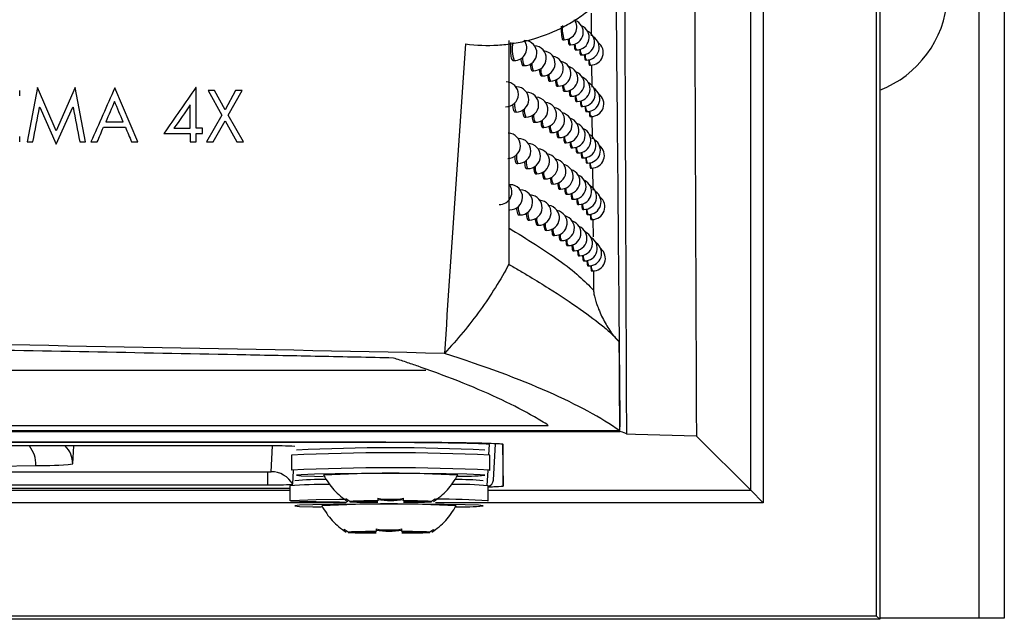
# Model space of a CAD drawing. Header units: millimetres. Extents: x 82 to 1337, y -230 to 1154.
# Tile 117 of 217: x 874 to 913, y 293 to 317. Entities that reach past the tile are written whole.
import ezdxf

# ---------------------------------------------------------------- set-up
doc = ezdxf.new("R2010")
doc.units = ezdxf.units.MM

msp = doc.modelspace()

# ---------------------------------------------------------------- linework, layer by layer
at = {"color": 7, "linetype": 'Continuous', "lineweight": 25}
for p, q in [((912.283, 292.864), (912.283, 652.864)), ((913.283, 652.864), (913.283, 292.864)), ((908.327, 361.626), (908.327, 292.821)), ((908.196, 292.951), (908.196, 334.976)), ((903.187, 297.961), (903.187, 334.762)), ((903.687, 334.762), (903.687, 297.461)), ((896.829, 316.967), (896.837, 316.069)), ((895.705, 315.917), (895.753, 315.916)), ((895.965, 315.714), (896.013, 315.713)), ((896.201, 315.512), (896.248, 315.511)), ((896.412, 315.31), (896.459, 315.309)), ((893.716, 315.089), (893.765, 315.088)), ((894.115, 314.883), (894.164, 314.883)), ((896.599, 315.108), (896.646, 315.107)), ((896.763, 314.907), (896.808, 314.906)), ((896.848, 314.912), (896.856, 314.019)), ((894.49, 314.679), (894.538, 314.678)), ((894.84, 314.474), (894.889, 314.473)), ((874.793, 314.013), (874.374, 311.842)), ((875.537, 312.289), (874.793, 314.013)), ((876.288, 314.013), (875.537, 312.289)), ((876.704, 311.842), (876.288, 314.013)), ((881.102, 314.009), (881.094, 314.009)), ((893.861, 314.035), (893.839, 314.035)), ((895.167, 314.27), (895.215, 314.269)), ((895.469, 314.067), (895.517, 314.066)), ((874.081, 313.685), (874.081, 313.894)), ((878.788, 311.842), (877.866, 313.993)), ((881.58, 313.894), (882.134, 312.906)), ((882.26, 313.123), (881.841, 313.894)), ((882.68, 313.894), (882.26, 313.123)), ((882.383, 312.906), (882.941, 313.894)), ((895.748, 313.864), (895.796, 313.863)), ((896.002, 313.661), (896.05, 313.66)), ((874.872, 313.23), (874.88, 313.23)), ((874.88, 313.23), (875.537, 311.759)), ((875.537, 311.759), (876.201, 313.23)), ((876.201, 313.23), (876.205, 313.23)), ((880.868, 313.317), (880.872, 313.317)), ((896.233, 313.459), (896.28, 313.458)), ((896.441, 313.257), (896.487, 313.256)), ((882.134, 312.906), (881.525, 311.842)), ((882.992, 311.842), (882.383, 312.906)), ((893.794, 313.036), (893.843, 313.035)), ((896.624, 313.055), (896.67, 313.055)), ((896.784, 312.854), (896.829, 312.854)), ((896.867, 312.859), (896.876, 311.971)), ((881.79, 311.842), (882.26, 312.688)), ((882.26, 312.688), (882.731, 311.842)), ((894.186, 312.831), (894.235, 312.83)), ((894.554, 312.626), (894.603, 312.625)), ((874.081, 311.842), (874.081, 312.055)), ((880.872, 312.174), (880.872, 311.842)), ((881.102, 311.842), (881.102, 312.174)), ((881.355, 312.174), (881.355, 312.387)), ((894.898, 312.422), (894.947, 312.421)), ((895.219, 312.218), (895.267, 312.217)), ((893.938, 311.984), (893.924, 311.984)), ((895.516, 312.015), (895.564, 312.014)), ((895.789, 311.812), (895.837, 311.811)), ((896.039, 311.609), (896.087, 311.608)), ((896.266, 311.407), (896.313, 311.406)), ((893.871, 310.985), (893.92, 310.984)), ((896.469, 311.205), (896.515, 311.204)), ((896.648, 311.004), (896.694, 311.003)), ((894.256, 310.78), (894.305, 310.779)), ((894.618, 310.575), (894.666, 310.574)), ((896.805, 310.803), (896.85, 310.802)), ((896.887, 310.808), (896.895, 309.923)), ((893.611, 310.139), (893.581, 310.139)), ((894.956, 310.371), (895.005, 310.37)), ((895.271, 310.167), (895.319, 310.166)), ((894.013, 309.933), (894.006, 309.933)), ((895.562, 309.964), (895.61, 309.963)), ((895.83, 309.761), (895.878, 309.76)), ((896.075, 309.558), (896.123, 309.558)), ((896.298, 309.356), (896.345, 309.355)), ((893.947, 308.934), (893.995, 308.934)), ((896.497, 309.155), (896.543, 309.154)), ((896.673, 308.953), (896.718, 308.953)), ((894.325, 308.729), (894.374, 308.729)), ((894.68, 308.525), (894.729, 308.524)), ((896.826, 308.752), (896.871, 308.752)), ((896.906, 308.757), (896.912, 308.064)), ((895.012, 308.321), (895.061, 308.32)), ((895.321, 308.117), (895.37, 308.116)), ((895.608, 307.914), (895.656, 307.913)), ((895.871, 307.711), (895.919, 307.71)), ((896.111, 307.509), (896.159, 307.508)), ((896.329, 307.307), (896.376, 307.306)), ((896.524, 307.105), (896.57, 307.104)), ((896.696, 306.904), (896.742, 306.903)), ((896.846, 306.703), (896.891, 306.702)), ((896.924, 306.707), (896.931, 305.937)), ((688.575, 300.311), (897.992, 300.311)), ((691.438, 300.548), (895.129, 300.548)), ((897.972, 300.33), (793.283, 300.33)), ((898.598, 300.186), (898.252, 300.195)), ((901.024, 300.124), (898.598, 300.186)), ((901.024, 300.124), (903.187, 297.961)), ((888.283, 299.873), (698.283, 299.873)), ((888.287, 299.864), (698.287, 299.867)), ((884.036, 299.729), (827.366, 299.73)), ((876.195, 299.012), (876.235, 299.729)), ((892.945, 298.363), (893.025, 299.813)), ((893.336, 298.127), (893.336, 299.785)), ((884.901, 299.364), (884.901, 298.764)), ((892.801, 298.764), (892.801, 299.364)), ((871.653, 298.897), (874.727, 298.95)), ((884.956, 298.201), (884.986, 298.75)), ((892.801, 298.764), (892.759, 298.754)), ((884.833, 298.039), (827.929, 298.039)), ((827.942, 298.049), (884.833, 298.048)), ((828.102, 298.185), (883.95, 298.184)), ((884.833, 298.142), (884.833, 297.542)), ((892.733, 297.542), (892.733, 298.142)), ((903.187, 297.961), (903.687, 297.461)), ((888.03, 297.521), (887.223, 297.521)), ((887.223, 297.503), (888.03, 297.503)), ((890.48, 297.521), (889.672, 297.521)), ((889.672, 297.503), (890.48, 297.503)), ((892.733, 297.542), (892.692, 297.532)), ((887.962, 296.299), (887.155, 296.299)), ((887.155, 296.281), (887.962, 296.281)), ((890.412, 296.299), (889.605, 296.299)), ((889.605, 296.281), (890.412, 296.281)), ((908.196, 292.951), (678.371, 292.951)), ((908.196, 292.951), (908.327, 292.821)), ((912.283, 292.864), (908.327, 292.864)), ((913.283, 292.864), (912.283, 292.864)), ((908.327, 292.821), (678.24, 292.821))]:
    msp.add_line(p, q, dxfattribs=at)
at = {"color": 8, "linetype": 'Continuous', "lineweight": 25}
for p, q in [((696.319, 302.754), (890.248, 302.754)), ((884.09, 298.701), (884.147, 299.729)), ((892.764, 299.373), (892.787, 299.785)), ((893.307, 299.788), (893.336, 298.127)), ((892.697, 298.152), (892.73, 298.751)), ((828.475, 298.7), (883.951, 298.699)), ((828.858, 297.961), (884.833, 297.961)), ((892.733, 297.961), (903.187, 297.961)), ((887.067, 297.461), (829.721, 297.461)), ((903.687, 297.461), (890.637, 297.461))]:
    msp.add_line(p, q, dxfattribs=at)
at = {"color": 8, "linetype": 'Continuous', "lineweight": 25, "flags": 128}
for points in [[(894.178, 315.882), (894.181, 315.882), (894.181, 315.882)], [(893.846, 314.026), (893.86, 314.035), (893.861, 314.035)], [(893.927, 311.979), (893.937, 311.984), (893.938, 311.984)], [(894.008, 309.932), (894.013, 309.933), (894.013, 309.933)]]:
    msp.add_lwpolyline(points, dxfattribs=at)
at = {"color": 7, "linetype": 'Continuous', "lineweight": 25, "flags": 128}
for points in [[(892.601, 298.564), (892.418, 298.584), (891.885, 298.603), (891.055, 298.617), (890.01, 298.626), (888.851, 298.63), (887.692, 298.626), (886.647, 298.617), (885.817, 298.603), (885.285, 298.584), (885.101, 298.564), (885.285, 298.544), (885.817, 298.526), (886.167, 298.518)], [(887.108, 297.48), (886.808, 297.483), (885.888, 297.496), (885.225, 297.513), (884.877, 297.532), (884.877, 297.553), (885.225, 297.572), (885.888, 297.589), (886.808, 297.602), (887.063, 297.604)], [(892.533, 297.342), (892.35, 297.363), (891.817, 297.381), (890.988, 297.395), (889.942, 297.405), (888.783, 297.408), (887.625, 297.405), (886.579, 297.395), (885.75, 297.381), (885.217, 297.363), (885.033, 297.342), (885.217, 297.322), (885.75, 297.304), (886.1, 297.297)]]:
    msp.add_lwpolyline(points, dxfattribs=at)
at = {"color": 7, "linetype": 'Continuous', "lineweight": 25}
for centre, radius, start, end in [((906.783, 317.864), 4.25, 291.2974, 60.3884), ((895.762, 316.416), 0.5, 268.9784, 36.053), ((896.022, 316.213), 0.5, 268.9784, 71.1954), ((896.257, 316.011), 0.5, 268.9784, 67.356), ((896.468, 315.809), 0.5, 268.9784, 63.2363), ((896.655, 315.607), 0.5, 268.9784, 58.7947), ((893.773, 315.588), 0.5, 268.9784, 37.4642), ((894.173, 315.382), 0.5, 268.9784, 88.9784), ((894.547, 315.178), 0.5, 268.9784, 86.6176), ((896.817, 315.406), 0.5, 268.9784, 53.9892), ((894.898, 314.973), 0.5, 268.9784, 83.6833), ((895.224, 314.769), 0.5, 268.9784, 80.6231), ((895.526, 314.566), 0.5, 268.9784, 77.4133), ((895.805, 314.363), 0.5, 268.9784, 74.0266), ((896.059, 314.16), 0.5, 268.9784, 70.4325), ((896.289, 313.958), 0.5, 268.9784, 66.5965), ((893.435, 313.741), 0.5, 268.9784, 88.9784), ((893.852, 313.535), 0.5, 268.9784, 88.9784), ((896.496, 313.756), 0.5, 268.9784, 62.4809), ((894.244, 313.33), 0.5, 268.9784, 88.9784), ((894.612, 313.125), 0.5, 268.9784, 85.8272), ((896.679, 313.555), 0.5, 268.9784, 58.0456), ((896.838, 313.354), 0.5, 268.9784, 53.2508), ((894.956, 312.921), 0.5, 268.9784, 82.9024), ((895.276, 312.717), 0.5, 268.9784, 79.8498), ((895.573, 312.514), 0.5, 268.9784, 76.6457), ((895.846, 312.311), 0.5, 268.9784, 73.2634), ((896.096, 312.108), 0.5, 268.9784, 69.6727), ((893.52, 311.689), 0.5, 268.9784, 88.9784), ((896.322, 311.906), 0.5, 268.9784, 65.84), ((896.524, 311.704), 0.5, 268.9784, 61.7287), ((893.929, 311.484), 0.5, 268.9784, 88.9784), ((894.314, 311.279), 0.5, 268.9784, 88.9784), ((896.703, 311.503), 0.5, 268.9784, 57.3003), ((896.859, 311.302), 0.5, 268.9784, 52.517), ((894.675, 311.074), 0.5, 268.9784, 85.042), ((895.013, 310.87), 0.5, 268.9784, 82.1261), ((895.328, 310.666), 0.5, 268.9784, 79.0805), ((895.619, 310.463), 0.5, 268.9784, 75.8816), ((895.887, 310.26), 0.5, 268.9784, 72.5033), ((896.132, 310.057), 0.5, 268.9784, 68.9159), ((893.177, 309.844), 0.5, 268.9784, 38.9483), ((893.603, 309.639), 0.5, 268.9784, 88.9784), ((896.353, 309.855), 0.5, 268.9784, 65.0866), ((896.552, 309.654), 0.5, 268.9784, 60.9799), ((894.004, 309.433), 0.5, 268.9784, 88.9784), ((894.383, 309.229), 0.5, 268.9784, 87.0585), ((896.727, 309.452), 0.5, 268.9784, 56.5588), ((894.738, 309.024), 0.5, 268.9784, 84.2619), ((895.07, 308.82), 0.5, 268.9784, 81.3542), ((896.88, 309.252), 0.5, 268.9784, 51.7877), ((895.379, 308.616), 0.5, 268.9784, 78.3149), ((895.665, 308.413), 0.5, 268.9784, 75.121), ((895.928, 308.21), 0.5, 268.9784, 71.7464), ((896.168, 308.008), 0.5, 268.9784, 68.1622), ((896.385, 307.806), 0.5, 268.9784, 64.3363), ((896.579, 307.604), 0.5, 268.9784, 60.2344), ((896.751, 307.403), 0.5, 268.9784, 55.8212), ((896.9, 307.202), 0.5, 268.9784, 51.0632), ((884.287, 285.38), 14.351, 86.9945, 91.0019), ((888.855, 221.339), 78.315, 87.2586, 92.7477), ((888.851, 214.867), 84.589, 87.32353, 92.67647), ((874.935, 311.491), 12.543, 269.0485, 275.7637), ((888.851, 214.267), 84.589, 87.32353, 92.67647), ((992.232, 298.265), 108.282, 179.77042, 180.04295), ((883.986, 300.689), 1.991, 269.0046, 272.9912), ((884.09, 297.701), 1, 30.0056, 90.0005), ((886.16, 285.515), 12.876, 89.4511, 95.0189), ((888.847, 250.813), 47.826, 86.7889, 93.2015), ((891.482, 286.401), 11.988, 84.9675, 90.2793), ((891.579, 309.934), 11.415, 269.7645, 275.1374), ((892.695, 298.377), 0.25, 278.7808, 356.8199), ((884.202, 312.635), 14.454, 269.0046, 272.9912), ((886.356, 277.042), 21.155, 89.9092, 94.1272), ((891.478, 283.828), 14.369, 84.9881, 90.8114), ((890.937, 271.522), 26.082, 86.0498, 90.5896), ((888.779, 249.591), 47.826, 86.7889, 93.2015), ((888.315, 266.815), 30.725, 89.9613, 92.0384), ((888.315, 328.209), 30.725, 267.9616, 270.0387), ((888.517, 278.377), 19.15, 90.5417, 91.458), ((888.517, 316.647), 19.15, 268.542, 269.4583), ((889.387, 266.815), 30.725, 87.9616, 90.0387), ((889.185, 278.377), 19.15, 88.542, 89.4583), ((889.387, 328.209), 30.725, 269.9613, 272.0384), ((889.185, 316.647), 19.15, 270.5417, 271.458), ((891.511, 308.712), 11.415, 269.7645, 275.1374), ((888.248, 265.593), 30.725, 89.9613, 92.0384), ((888.248, 326.987), 30.725, 267.9616, 270.0387), ((888.449, 277.155), 19.15, 90.5417, 91.458), ((888.449, 315.425), 19.15, 268.542, 269.4583), ((889.319, 265.593), 30.725, 87.9616, 90.0387), ((889.117, 277.155), 19.15, 88.542, 89.4583), ((889.319, 326.987), 30.725, 269.9613, 272.0384), ((889.117, 315.425), 19.15, 270.5417, 271.458)]:
    msp.add_arc(centre, radius, start, end, dxfattribs=at)
at = {"color": 8, "linetype": 'Continuous', "lineweight": 25}
for centre, radius, start, end in [((896.94, 316.333), 1.258, 173.4335, 199.3835), ((895.173, 315.553), 1.483, 170.3033, 198.287), ((896.363, 315.926), 0.41, 176.0428, 211.2692), ((896.588, 315.719), 0.398, 176.6046, 211.4573), ((894.786, 315.172), 0.687, 176.8988, 204.9616), ((896.789, 315.512), 0.388, 177.1095, 211.63), ((896.969, 315.307), 0.38, 177.5536, 211.7848), ((894.959, 314.923), 0.487, 172.6952, 210.2394), ((897.125, 315.103), 0.373, 177.9329, 211.919), ((895.292, 314.71), 0.467, 173.485, 210.468), ((895.602, 314.499), 0.45, 174.2265, 210.6908), ((895.89, 314.289), 0.434, 174.9204, 210.9063), ((896.155, 314.08), 0.42, 175.5662, 211.113), ((896.398, 313.872), 0.407, 176.162, 211.3087), ((896.618, 313.665), 0.396, 176.705, 211.4914), ((894.485, 313.332), 0.708, 176.2997, 204.7734), ((896.816, 313.459), 0.387, 177.192, 211.6586), ((896.992, 313.254), 0.379, 177.6193, 211.8079), ((894.85, 313.117), 0.679, 177.1364, 205.0381), ((895.019, 312.868), 0.482, 172.9159, 210.3024), ((897.145, 313.05), 0.372, 177.9829, 211.9368), ((895.346, 312.656), 0.463, 173.6819, 210.5264), ((895.651, 312.445), 0.446, 174.4013, 210.7444), ((895.933, 312.235), 0.43, 175.0743, 210.9551), ((896.194, 312.027), 0.417, 175.7002, 211.1566), ((896.433, 311.819), 0.405, 176.2768, 211.347), ((894.554, 311.277), 0.699, 176.5564, 204.8531), ((896.649, 311.612), 0.394, 176.8016, 211.5243), ((896.843, 311.407), 0.385, 177.2712, 211.6861), ((894.912, 311.063), 0.671, 177.3657, 205.113), ((897.015, 311.202), 0.378, 177.6821, 211.83), ((897.165, 310.998), 0.371, 178.0305, 211.9538), ((895.077, 310.815), 0.476, 173.1292, 210.3639), ((895.399, 310.603), 0.458, 173.8724, 210.5834), ((895.699, 310.392), 0.442, 174.5703, 210.7967), ((895.976, 310.183), 0.427, 175.2231, 211.0025), ((896.233, 309.975), 0.414, 175.8295, 211.1989), ((896.467, 309.767), 0.403, 176.3876, 211.3841), ((896.679, 309.561), 0.393, 176.8945, 211.5561), ((896.87, 309.356), 0.384, 177.3473, 211.7125), ((894.621, 309.224), 0.69, 176.8037, 204.9312), ((894.974, 309.011), 0.663, 177.5871, 205.1863), ((897.038, 309.151), 0.376, 177.7422, 211.8513), ((897.185, 308.948), 0.37, 178.0758, 211.97), ((895.135, 308.763), 0.471, 173.3355, 210.424), ((895.451, 308.551), 0.454, 174.0566, 210.639), ((895.746, 308.341), 0.438, 174.7338, 210.8477), ((896.019, 308.132), 0.424, 175.3669, 211.0486), ((896.271, 307.924), 0.412, 175.9544, 211.24), ((896.501, 307.717), 0.401, 176.4943, 211.4201), ((896.709, 307.511), 0.391, 176.984, 211.5868), ((896.896, 307.306), 0.382, 177.4202, 211.738), ((897.061, 307.101), 0.375, 177.7997, 211.8716), ((897.205, 306.898), 0.37, 178.119, 211.9855), ((873.536, 298.986), 1.191, 358.2741, 38.5641), ((875.195, 299.012), 1, 0.0011, 45.8138)]:
    msp.add_arc(centre, radius, start, end, dxfattribs=at)
at = {"color": 7, "linetype": 'Continuous', "lineweight": 25}
for points, knots in [([(900.897, 333.138), (900.901, 332.034), (900.908, 329.827), (900.921, 326.518), (900.933, 323.212), (900.945, 319.907), (900.958, 316.605), (900.971, 313.304), (900.984, 310.006), (900.997, 306.71), (901.01, 303.415), (901.019, 301.221), (901.024, 300.124)], [0, 0, 0, 0, 0.100005, 0.200007, 0.300006, 0.400004, 0.5, 0.599997, 0.699995, 0.799994, 0.899995, 1, 1, 1, 1]), ([(891.836, 315.752), (892.265, 315.692), (892.693, 315.676), (893.335, 315.715), (893.549, 315.739), (893.977, 315.808), (894.191, 315.854), (894.816, 316.022), (895.219, 316.174), (895.801, 316.465), (895.992, 316.573), (896.362, 316.808), (896.54, 316.935), (897.052, 317.34), (897.365, 317.644), (897.79, 318.155), (897.922, 318.333), (898.167, 318.7), (898.279, 318.889), (898.483, 319.279), (898.575, 319.48), (898.737, 319.894), (898.808, 320.108), (898.983, 320.752), (899.053, 321.19), (899.097, 322.085), (899.07, 322.528), (898.922, 323.397), (898.8, 323.829), (898.472, 324.644), (898.266, 325.03), (897.774, 325.758), (897.492, 326.093), (897.026, 326.543), (896.863, 326.685), (896.521, 326.953), (896.342, 327.079), (895.795, 327.425), (895.411, 327.616), (894.807, 327.844), (894.6, 327.911), (894.183, 328.022), (893.973, 328.067), (893.339, 328.17), (892.911, 328.197), (892.477, 328.18)], [0, 0, 0, 0, 0.0625, 0.0625, 0.09375, 0.09375, 0.125, 0.125, 0.1875, 0.1875, 0.21875, 0.21875, 0.25, 0.25, 0.3125, 0.3125, 0.34375, 0.34375, 0.375, 0.375, 0.40625, 0.40625, 0.4375, 0.4375, 0.5, 0.5, 0.5625, 0.5625, 0.625, 0.625, 0.6875, 0.6875, 0.75, 0.75, 0.78125, 0.78125, 0.8125, 0.8125, 0.875, 0.875, 0.90625, 0.90625, 0.9375, 0.9375, 1, 1, 1, 1]), ([(898.252, 300.195), (898.241, 303.177), (898.227, 306.161), (898.203, 312.135), (898.191, 315.125), (898.18, 318.117)], [0, 0, 0, 0, 0.5, 0.5, 1, 1, 1, 1]), ([(897.991, 300.486), (897.99, 300.538), (897.987, 301.03), (897.975, 302.295), (897.927, 307.84), (897.88, 312.962), (897.839, 317.307)], [0, 0, 0, 0, 0.009269, 0.087947, 0.226064, 1, 1, 1, 1]), ([(895.644, 316.458), (895.643, 316.405), (895.642, 316.296), (895.649, 316.142), (895.663, 316.016), (895.683, 315.932), (895.698, 315.923), (895.705, 315.918)], [0, 0, 0, 0, 0.1906948, 0.3950228, 0.5993483, 0.8036738, 1, 1, 1, 1]), ([(893.632, 315.8), (893.627, 315.748), (893.618, 315.643), (893.618, 315.472), (893.63, 315.315), (893.652, 315.188), (893.682, 315.107), (893.717, 315.077), (893.74, 315.104), (893.752, 315.118)], [0, 0, 0, 0, 0.140829, 0.283718, 0.426557, 0.569546, 0.712808, 0.856336, 1, 1, 1, 1]), ([(895.915, 315.947), (895.915, 315.946), (895.917, 315.893), (895.927, 315.815), (895.944, 315.729), (895.958, 315.72), (895.965, 315.715)], [0, 0, 0, 0, 0.00543, 0.341218, 0.677043, 1, 1, 1, 1]), ([(896.156, 315.74), (896.159, 315.697), (896.166, 315.609), (896.182, 315.528), (896.195, 315.517), (896.201, 315.513)], [0, 0, 0, 0, 0.334346, 0.673424, 1, 1, 1, 1]), ([(896.372, 315.534), (896.375, 315.492), (896.381, 315.406), (896.396, 315.326), (896.407, 315.316), (896.412, 315.311)], [0, 0, 0, 0, 0.326324, 0.669125, 1, 1, 1, 1]), ([(896.565, 315.328), (896.567, 315.288), (896.572, 315.204), (896.585, 315.124), (896.595, 315.114), (896.6, 315.109)], [0, 0, 0, 0, 0.317961, 0.664536, 1, 1, 1, 1]), ([(894.032, 315.171), (894.033, 315.152), (894.037, 315.08), (894.055, 314.984), (894.083, 314.899), (894.104, 314.889), (894.115, 314.884)], [0, 0, 0, 0, 0.109439, 0.409586, 0.71011, 1, 1, 1, 1]), ([(894.413, 314.953), (894.414, 314.938), (894.417, 314.871), (894.434, 314.78), (894.46, 314.694), (894.48, 314.684), (894.49, 314.68)], [0, 0, 0, 0, 0.0870332, 0.3950217, 0.7032382, 1, 1, 1, 1]), ([(896.733, 315.123), (896.735, 315.084), (896.74, 315.002), (896.75, 314.923), (896.759, 314.913), (896.763, 314.908)], [0, 0, 0, 0, 0.3092451, 0.6596424, 1, 1, 1, 1]), ([(894.769, 314.736), (894.77, 314.725), (894.773, 314.663), (894.788, 314.575), (894.812, 314.49), (894.831, 314.48), (894.84, 314.475)], [0, 0, 0, 0, 0.063366, 0.379553, 0.695855, 1, 1, 1, 1]), ([(895.102, 314.519), (895.102, 314.513), (895.105, 314.455), (895.118, 314.371), (895.14, 314.286), (895.158, 314.276), (895.167, 314.271)], [0, 0, 0, 0, 0.038336, 0.363108, 0.687917, 1, 1, 1, 1]), ([(881.094, 314.009), (880.882, 313.704), (880.457, 313.092), (880.033, 312.48), (879.82, 312.174)], [0, 0, 0, 0, 0.4991601, 1, 1, 1, 1]), ([(895.41, 314.307), (895.41, 314.304), (895.412, 314.249), (895.425, 314.168), (895.445, 314.082), (895.461, 314.072), (895.469, 314.068)], [0, 0, 0, 0, 0.021129, 0.35176, 0.682391, 1, 1, 1, 1]), ([(895.693, 314.1), (895.693, 314.098), (895.696, 314.044), (895.707, 313.965), (895.725, 313.879), (895.74, 313.869), (895.748, 313.865)], [0, 0, 0, 0, 0.012439, 0.345962, 0.679489, 1, 1, 1, 1]), ([(877.866, 313.993), (877.708, 313.635), (877.392, 312.918), (877.076, 312.201), (876.917, 311.842)], [0, 0, 0, 0, 0.499295, 1, 1, 1, 1]), ([(895.953, 313.893), (895.953, 313.892), (895.955, 313.84), (895.965, 313.762), (895.982, 313.676), (895.996, 313.667), (896.002, 313.662)], [0, 0, 0, 0, 0.003553, 0.33994, 0.676377, 1, 1, 1, 1]), ([(896.189, 313.686), (896.193, 313.643), (896.199, 313.556), (896.215, 313.475), (896.227, 313.465), (896.233, 313.46)], [0, 0, 0, 0, 0.332833, 0.672625, 1, 1, 1, 1]), ([(893.707, 313.332), (893.708, 313.31), (893.713, 313.235), (893.732, 313.137), (893.761, 313.052), (893.783, 313.042), (893.794, 313.037)], [0, 0, 0, 0, 0.124371, 0.419244, 0.714618, 1, 1, 1, 1]), ([(896.402, 313.481), (896.404, 313.439), (896.41, 313.353), (896.424, 313.273), (896.435, 313.263), (896.441, 313.258)], [0, 0, 0, 0, 0.324867, 0.668339, 1, 1, 1, 1]), ([(896.59, 313.275), (896.593, 313.235), (896.598, 313.151), (896.61, 313.072), (896.619, 313.061), (896.624, 313.056)], [0, 0, 0, 0, 0.316568, 0.663768, 1, 1, 1, 1]), ([(894.105, 313.115), (894.106, 313.097), (894.11, 313.026), (894.128, 312.932), (894.155, 312.847), (894.176, 312.837), (894.186, 312.832)], [0, 0, 0, 0, 0.10309, 0.405464, 0.70817, 1, 1, 1, 1]), ([(894.479, 312.897), (894.48, 312.884), (894.483, 312.818), (894.499, 312.727), (894.525, 312.642), (894.545, 312.632), (894.554, 312.627)], [0, 0, 0, 0, 0.080647, 0.390854, 0.701254, 1, 1, 1, 1]), ([(896.755, 313.07), (896.757, 313.031), (896.761, 312.949), (896.772, 312.871), (896.78, 312.86), (896.784, 312.855)], [0, 0, 0, 0, 0.3079244, 0.6588993, 1, 1, 1, 1]), ([(894.829, 312.68), (894.83, 312.671), (894.833, 312.609), (894.848, 312.523), (894.871, 312.437), (894.889, 312.428), (894.899, 312.423)], [0, 0, 0, 0, 0.056952, 0.375346, 0.693831, 1, 1, 1, 1]), ([(895.155, 312.464), (895.156, 312.459), (895.159, 312.402), (895.172, 312.319), (895.193, 312.233), (895.211, 312.224), (895.219, 312.219)], [0, 0, 0, 0, 0.031908, 0.35887, 0.685857, 1, 1, 1, 1]), ([(895.458, 312.254), (895.458, 312.251), (895.46, 312.196), (895.472, 312.116), (895.492, 312.03), (895.508, 312.02), (895.516, 312.016)], [0, 0, 0, 0, 0.019113, 0.350423, 0.681731, 1, 1, 1, 1]), ([(895.736, 312.047), (895.736, 312.045), (895.738, 311.992), (895.749, 311.913), (895.767, 311.827), (895.782, 311.817), (895.789, 311.813)], [0, 0, 0, 0, 0.010501, 0.344658, 0.678825, 1, 1, 1, 1]), ([(895.991, 311.84), (895.991, 311.84), (895.993, 311.788), (896.003, 311.71), (896.019, 311.624), (896.033, 311.615), (896.039, 311.61)], [0, 0, 0, 0, 0.001699, 0.338674, 0.675713, 1, 1, 1, 1]), ([(893.785, 311.277), (893.787, 311.256), (893.791, 311.183), (893.81, 311.086), (893.838, 311), (893.86, 310.99), (893.871, 310.986)], [0, 0, 0, 0, 0.118073, 0.415171, 0.712717, 1, 1, 1, 1]), ([(896.223, 311.634), (896.226, 311.591), (896.232, 311.504), (896.248, 311.423), (896.26, 311.413), (896.266, 311.408)], [0, 0, 0, 0, 0.331335, 0.671832, 1, 1, 1, 1]), ([(896.431, 311.428), (896.433, 311.387), (896.439, 311.301), (896.453, 311.221), (896.464, 311.211), (896.469, 311.206)], [0, 0, 0, 0, 0.323425, 0.667558, 1, 1, 1, 1]), ([(894.177, 311.06), (894.178, 311.043), (894.182, 310.974), (894.199, 310.881), (894.225, 310.795), (894.246, 310.785), (894.256, 310.781)], [0, 0, 0, 0, 0.096748, 0.401342, 0.706224, 1, 1, 1, 1]), ([(896.615, 311.223), (896.618, 311.183), (896.623, 311.099), (896.635, 311.02), (896.644, 311.01), (896.649, 311.005)], [0, 0, 0, 0, 0.31519, 0.663006, 1, 1, 1, 1]), ([(896.777, 311.018), (896.779, 310.979), (896.783, 310.897), (896.793, 310.819), (896.801, 310.809), (896.805, 310.804)], [0, 0, 0, 0, 0.30662, 0.658163, 1, 1, 1, 1]), ([(894.544, 310.843), (894.545, 310.83), (894.548, 310.765), (894.564, 310.676), (894.589, 310.591), (894.608, 310.581), (894.618, 310.576)], [0, 0, 0, 0, 0.074271, 0.386687, 0.699266, 1, 1, 1, 1]), ([(894.888, 310.626), (894.889, 310.618), (894.892, 310.557), (894.906, 310.472), (894.929, 310.386), (894.947, 310.377), (894.956, 310.372)], [0, 0, 0, 0, 0.050553, 0.371143, 0.691804, 1, 1, 1, 1]), ([(895.208, 310.41), (895.209, 310.406), (895.211, 310.35), (895.224, 310.268), (895.245, 310.182), (895.262, 310.173), (895.271, 310.168)], [0, 0, 0, 0, 0.025498, 0.354639, 0.683795, 1, 1, 1, 1]), ([(895.505, 310.202), (895.505, 310.199), (895.508, 310.145), (895.519, 310.065), (895.539, 309.979), (895.554, 309.97), (895.562, 309.965)], [0, 0, 0, 0, 0.017121, 0.349098, 0.681072, 1, 1, 1, 1]), ([(895.778, 309.995), (895.778, 309.994), (895.78, 309.941), (895.791, 309.862), (895.809, 309.776), (895.823, 309.767), (895.83, 309.762)], [0, 0, 0, 0, 0.008588, 0.343366, 0.678163, 1, 1, 1, 1]), ([(896.028, 309.789), (896.032, 309.745), (896.039, 309.656), (896.056, 309.574), (896.069, 309.564), (896.076, 309.559)], [0, 0, 0, 0, 0.337401, 0.675043, 1, 1, 1, 1]), ([(896.255, 309.583), (896.258, 309.54), (896.265, 309.453), (896.28, 309.372), (896.292, 309.362), (896.298, 309.357)], [0, 0, 0, 0, 0.329853, 0.671043, 1, 1, 1, 1]), ([(896.459, 309.377), (896.462, 309.336), (896.468, 309.251), (896.481, 309.171), (896.491, 309.161), (896.497, 309.156)], [0, 0, 0, 0, 0.3219987, 0.6667825, 1, 1, 1, 1]), ([(893.863, 309.223), (893.864, 309.203), (893.868, 309.131), (893.887, 309.035), (893.914, 308.95), (893.936, 308.94), (893.947, 308.935)], [0, 0, 0, 0, 0.11178, 0.411095, 0.710808, 1, 1, 1, 1]), ([(894.247, 309.006), (894.248, 308.99), (894.252, 308.923), (894.269, 308.83), (894.295, 308.745), (894.315, 308.735), (894.325, 308.731)], [0, 0, 0, 0, 0.090416, 0.397219, 0.704271, 1, 1, 1, 1]), ([(896.64, 309.172), (896.642, 309.132), (896.647, 309.048), (896.659, 308.969), (896.668, 308.959), (896.673, 308.954)], [0, 0, 0, 0, 0.313828, 0.66225, 1, 1, 1, 1]), ([(896.798, 308.967), (896.8, 308.929), (896.804, 308.847), (896.814, 308.769), (896.822, 308.758), (896.826, 308.753)], [0, 0, 0, 0, 0.305331, 0.657434, 1, 1, 1, 1]), ([(894.608, 308.789), (894.609, 308.778), (894.612, 308.714), (894.628, 308.626), (894.652, 308.54), (894.671, 308.531), (894.68, 308.526)], [0, 0, 0, 0, 0.067908, 0.382523, 0.697272, 1, 1, 1, 1]), ([(894.946, 308.573), (894.946, 308.566), (894.949, 308.506), (894.963, 308.422), (894.986, 308.336), (895.004, 308.327), (895.012, 308.322)], [0, 0, 0, 0, 0.04417, 0.366945, 0.689773, 1, 1, 1, 1]), ([(895.261, 308.359), (895.261, 308.355), (895.263, 308.3), (895.276, 308.218), (895.297, 308.133), (895.313, 308.123), (895.322, 308.118)], [0, 0, 0, 0, 0.023432, 0.35328, 0.683135, 1, 1, 1, 1]), ([(895.552, 308.151), (895.552, 308.149), (895.554, 308.095), (895.566, 308.015), (895.585, 307.929), (895.6, 307.92), (895.608, 307.915)], [0, 0, 0, 0, 0.015153, 0.347784, 0.680414, 1, 1, 1, 1]), ([(895.82, 307.945), (895.82, 307.944), (895.822, 307.891), (895.832, 307.813), (895.85, 307.726), (895.864, 307.717), (895.871, 307.712)], [0, 0, 0, 0, 0.006698, 0.342087, 0.677504, 1, 1, 1, 1]), ([(896.065, 307.738), (896.069, 307.694), (896.076, 307.607), (896.092, 307.525), (896.105, 307.515), (896.111, 307.51)], [0, 0, 0, 0, 0.335884, 0.674251, 1, 1, 1, 1]), ([(896.288, 307.532), (896.291, 307.49), (896.297, 307.404), (896.312, 307.323), (896.323, 307.313), (896.329, 307.308)], [0, 0, 0, 0, 0.328385, 0.670259, 1, 1, 1, 1]), ([(893.558, 306.968), (893.228, 306.348), (892.467, 305.132), (891.512, 303.973), (890.992, 303.414)], [0, 0, 0, 0, 0.502897, 1, 1, 1, 1]), ([(893.558, 306.969), (893.703, 306.884), (893.844, 306.802), (894.121, 306.639), (894.256, 306.559), (894.65, 306.321), (894.899, 306.168), (895.608, 305.722), (896.027, 305.443), (896.76, 304.927), (897.073, 304.689), (897.463, 304.363), (897.579, 304.259), (897.734, 304.111), (897.782, 304.063), (897.872, 303.97), (897.913, 303.925), (897.952, 303.881)], [0, 0, 0, 0, 0.0625, 0.0625, 0.125, 0.125, 0.25, 0.25, 0.5, 0.5, 0.75, 0.75, 0.875, 0.875, 0.9375, 0.9375, 1, 1, 1, 1]), ([(896.488, 307.327), (896.49, 307.286), (896.496, 307.201), (896.509, 307.121), (896.519, 307.111), (896.524, 307.106)], [0, 0, 0, 0, 0.320588, 0.666013, 1, 1, 1, 1]), ([(896.665, 307.122), (896.667, 307.082), (896.672, 306.999), (896.683, 306.92), (896.692, 306.91), (896.696, 306.905)], [0, 0, 0, 0, 0.3124821, 0.6615011, 1, 1, 1, 1]), ([(896.819, 306.917), (896.821, 306.879), (896.825, 306.797), (896.835, 306.719), (896.842, 306.709), (896.846, 306.704)], [0, 0, 0, 0, 0.304058, 0.656712, 1, 1, 1, 1]), ([(896.931, 305.937), (896.932, 305.912), (896.934, 305.86), (896.946, 305.778), (896.964, 305.688), (896.989, 305.589), (897.02, 305.483), (897.074, 305.32), (897.159, 305.102), (897.283, 304.835), (897.42, 304.575), (897.553, 304.357), (897.671, 304.187), (897.768, 304.062), (897.858, 303.96), (897.922, 303.906), (897.952, 303.881)], [0, 0, 0, 0, 0.031874, 0.067501, 0.10704, 0.150608, 0.198291, 0.250156, 0.371737, 0.499924, 0.628211, 0.749628, 0.826392, 0.893483, 0.951198, 1, 1, 1, 1]), ([(890.992, 303.414), (875.04, 303.758), (858.92, 304.016), (834.49, 304.276), (826.305, 304.342), (816.02, 304.396), (813.96, 304.406), (809.844, 304.422), (807.786, 304.429), (801.613, 304.446), (797.499, 304.451), (785.16, 304.451), (776.94, 304.43), (764.616, 304.365), (760.509, 304.338), (752.298, 304.273), (748.198, 304.235), (727.763, 304.018), (711.584, 303.759), (695.575, 303.414)], [0, 0, 0, 0, 0.25, 0.25, 0.375, 0.375, 0.40625, 0.40625, 0.4375, 0.4375, 0.5, 0.5, 0.625, 0.625, 0.6875, 0.6875, 0.75, 0.75, 1, 1, 1, 1]), ([(888.964, 303.233), (887.987, 303.254), (887.007, 303.275), (885.048, 303.315), (882.109, 303.374), (875.236, 303.506), (861.438, 303.742), (849.521, 303.898), (837.543, 304.023), (833.541, 304.06), (825.516, 304.123), (821.492, 304.149), (813.439, 304.191), (809.41, 304.207), (801.346, 304.228), (797.31, 304.233), (777.162, 304.233), (761.117, 304.15), (741.152, 303.941), (737.164, 303.894), (729.195, 303.79), (725.213, 303.733), (717.279, 303.607), (711.348, 303.506), (704.464, 303.374), (701.521, 303.315), (699.561, 303.275), (698.58, 303.254), (697.603, 303.233)], [0, 0, 0, 0, 0.015625, 0.015625, 0.03125, 0.0625, 0.125, 0.25, 0.25, 0.3125, 0.3125, 0.375, 0.375, 0.4375, 0.4375, 0.5, 0.5, 0.75, 0.75, 0.8125, 0.8125, 0.875, 0.875, 0.9375, 0.96875, 0.984375, 0.984375, 1, 1, 1, 1]), ([(897.972, 300.33), (897.972, 300.737), (897.97, 301.143), (897.968, 301.55), (897.964, 302.327), (897.957, 303.104), (897.952, 303.881)], [0.001151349, 0.001151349, 0.001151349, 0.001151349, 0.002415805, 0.002415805, 0.002415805, 0.004831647, 0.004831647, 0.004831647, 0.004831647]), ([(895.129, 300.548), (895.042, 300.604), (894.952, 300.661), (894.767, 300.774), (894.671, 300.831), (894.378, 301), (893.76, 301.338), (892.577, 301.9), (891.19, 302.458), (890.112, 302.846), (889.627, 303.013), (889.381, 303.095), (889.299, 303.123), (889.132, 303.178), (889.047, 303.206), (888.964, 303.233)], [0, 0, 0, 0, 0.0625, 0.0625, 0.125, 0.125, 0.25, 0.5, 0.75, 0.875, 0.9375, 0.9375, 0.96875, 0.96875, 1, 1, 1, 1]), ([(893.336, 299.785), (893.336, 299.791), (893.303, 299.797), (893.175, 299.808), (893.081, 299.813), (892.826, 299.824), (892.67, 299.829), (892.396, 299.836), (892.298, 299.839), (892.088, 299.843), (891.976, 299.845), (891.625, 299.851), (891.371, 299.855), (890.822, 299.861), (890.526, 299.864), (889.917, 299.869), (889.602, 299.87), (888.95, 299.873), (888.617, 299.873), (888.283, 299.873)], [0, 0, 0, 0, 0.125, 0.125, 0.25, 0.25, 0.375, 0.375, 0.4375, 0.4375, 0.5, 0.5, 0.625, 0.625, 0.75, 0.75, 0.875, 0.875, 1, 1, 1, 1]), ([(892.787, 299.785), (892.787, 299.79), (892.758, 299.795), (892.644, 299.806), (892.557, 299.811), (892.332, 299.82), (892.193, 299.825), (891.863, 299.833), (891.677, 299.837), (891.262, 299.844), (891.031, 299.848), (890.542, 299.853), (890.283, 299.856), (889.739, 299.86), (889.453, 299.861), (888.877, 299.863), (888.585, 299.864), (888.287, 299.864)], [0, 0, 0, 0, 0.125, 0.125, 0.25, 0.25, 0.375, 0.375, 0.5, 0.5, 0.625, 0.625, 0.75, 0.75, 0.875, 0.875, 1, 1, 1, 1]), ([(886.176, 298.564), (886.304, 298.357), (886.559, 297.945), (886.949, 297.656), (887.144, 297.511)], [0, 0, 0, 0, 0.500043, 1, 1, 1, 1]), ([(890.559, 297.511), (890.753, 297.656), (891.143, 297.945), (891.398, 298.357), (891.526, 298.564)], [0, 0, 0, 0, 0.499957, 1, 1, 1, 1]), ([(893.336, 298.127), (893.3, 298.115), (893.256, 298.101), (892.814, 298.089), (892.733, 298.087)], [0, 0, 0, 0, 0.8167491, 1, 1, 1, 1]), ([(886.108, 297.342), (886.236, 297.136), (886.491, 296.723), (886.881, 296.434), (887.076, 296.289)], [0, 0, 0, 0, 0.500043, 1, 1, 1, 1]), ([(890.491, 296.289), (890.686, 296.434), (891.075, 296.723), (891.331, 297.136), (891.458, 297.342)], [0, 0, 0, 0, 0.499957, 1, 1, 1, 1])]:
    msp.add_open_spline(points, degree=3, knots=knots, dxfattribs=at)
for points in [[(891.836, 315.752), (891.546, 311.639), (891.262, 307.527), (890.992, 303.414)], [(893.559, 315.88), (893.555, 312.909), (893.554, 309.939), (893.558, 306.969)], [(881.102, 312.387), (881.102, 312.928), (881.102, 313.468), (881.102, 314.009)], [(881.841, 313.894), (881.754, 313.894), (881.667, 313.894), (881.58, 313.894)], [(882.941, 313.894), (882.854, 313.894), (882.767, 313.894), (882.68, 313.894)], [(874.611, 311.842), (874.698, 312.304), (874.785, 312.767), (874.872, 313.23)], [(876.205, 313.23), (876.294, 312.767), (876.382, 312.304), (876.47, 311.842)], [(877.858, 313.459), (877.742, 313.185), (877.626, 312.911), (877.51, 312.637)], [(878.203, 312.637), (878.088, 312.911), (877.973, 313.185), (877.858, 313.459)], [(880.868, 313.317), (880.653, 313.007), (880.438, 312.697), (880.224, 312.387)], [(880.872, 312.387), (880.872, 312.697), (880.872, 313.007), (880.872, 313.317)], [(877.51, 312.637), (877.741, 312.637), (877.972, 312.637), (878.203, 312.637)], [(877.17, 311.842), (877.252, 312.037), (877.334, 312.232), (877.415, 312.427)], [(877.415, 312.427), (877.708, 312.427), (878.001, 312.427), (878.293, 312.427)], [(878.293, 312.427), (878.374, 312.232), (878.454, 312.037), (878.535, 311.842)], [(879.82, 312.174), (880.171, 312.174), (880.522, 312.174), (880.872, 312.174)], [(880.224, 312.387), (880.44, 312.387), (880.656, 312.387), (880.872, 312.387)], [(881.355, 312.387), (881.27, 312.387), (881.186, 312.387), (881.102, 312.387)], [(881.102, 312.174), (881.186, 312.174), (881.27, 312.174), (881.355, 312.174)], [(874.374, 311.842), (874.453, 311.842), (874.532, 311.842), (874.611, 311.842)], [(876.47, 311.842), (876.548, 311.842), (876.626, 311.842), (876.704, 311.842)], [(876.917, 311.842), (877.002, 311.842), (877.086, 311.842), (877.17, 311.842)], [(878.535, 311.842), (878.619, 311.842), (878.703, 311.842), (878.788, 311.842)], [(880.872, 311.842), (880.949, 311.842), (881.025, 311.842), (881.102, 311.842)], [(881.525, 311.842), (881.613, 311.842), (881.701, 311.842), (881.79, 311.842)], [(882.731, 311.842), (882.818, 311.842), (882.905, 311.842), (882.992, 311.842)], [(897.972, 300.33), (896.5, 301.372), (894.168, 302.402), (890.992, 303.414)], [(898.252, 300.195), (898.206, 300.234), (898.12, 300.273), (897.992, 300.311)], [(887.073, 297.602), (887.048, 297.556), (887.048, 297.562), (887.073, 297.62)], [(887.223, 297.521), (887.172, 297.552), (887.122, 297.585), (887.073, 297.62)], [(888.336, 297.642), (888.675, 297.591), (889.027, 297.591), (889.366, 297.642)], [(888.336, 297.642), (888.336, 297.606), (888.336, 297.572), (888.336, 297.54)], [(889.366, 297.579), (889.028, 297.528), (888.675, 297.528), (888.336, 297.579)], [(889.366, 297.54), (889.366, 297.572), (889.366, 297.606), (889.366, 297.642)], [(890.629, 297.62), (890.58, 297.585), (890.53, 297.552), (890.48, 297.521)], [(890.629, 297.62), (890.655, 297.562), (890.655, 297.556), (890.629, 297.602)], [(887.005, 296.38), (886.98, 296.335), (886.98, 296.341), (887.005, 296.398)], [(887.155, 296.299), (887.104, 296.33), (887.054, 296.363), (887.005, 296.398)], [(888.268, 296.42), (888.607, 296.369), (888.959, 296.369), (889.298, 296.42)], [(888.268, 296.42), (888.268, 296.384), (888.268, 296.351), (888.268, 296.319)], [(889.298, 296.319), (889.298, 296.351), (889.298, 296.384), (889.298, 296.42)], [(890.561, 296.398), (890.512, 296.363), (890.463, 296.33), (890.412, 296.299)], [(890.561, 296.398), (890.587, 296.341), (890.587, 296.334), (890.561, 296.38)], [(889.298, 296.358), (888.96, 296.306), (888.607, 296.306), (888.268, 296.358)]]:
    msp.add_open_spline(points, degree=3, dxfattribs=at)
at = {"color": 8, "linetype": 'Continuous', "lineweight": 25}
msp.add_open_spline([(893.558, 308.415), (894.278, 307.969), (895.906, 306.957), (896.564, 306.302), (896.931, 305.937)], degree=3, knots=[0, 0, 0, 0, 0.4416, 1, 1, 1, 1], dxfattribs=at)

doc.saveas('drawing.dxf')
